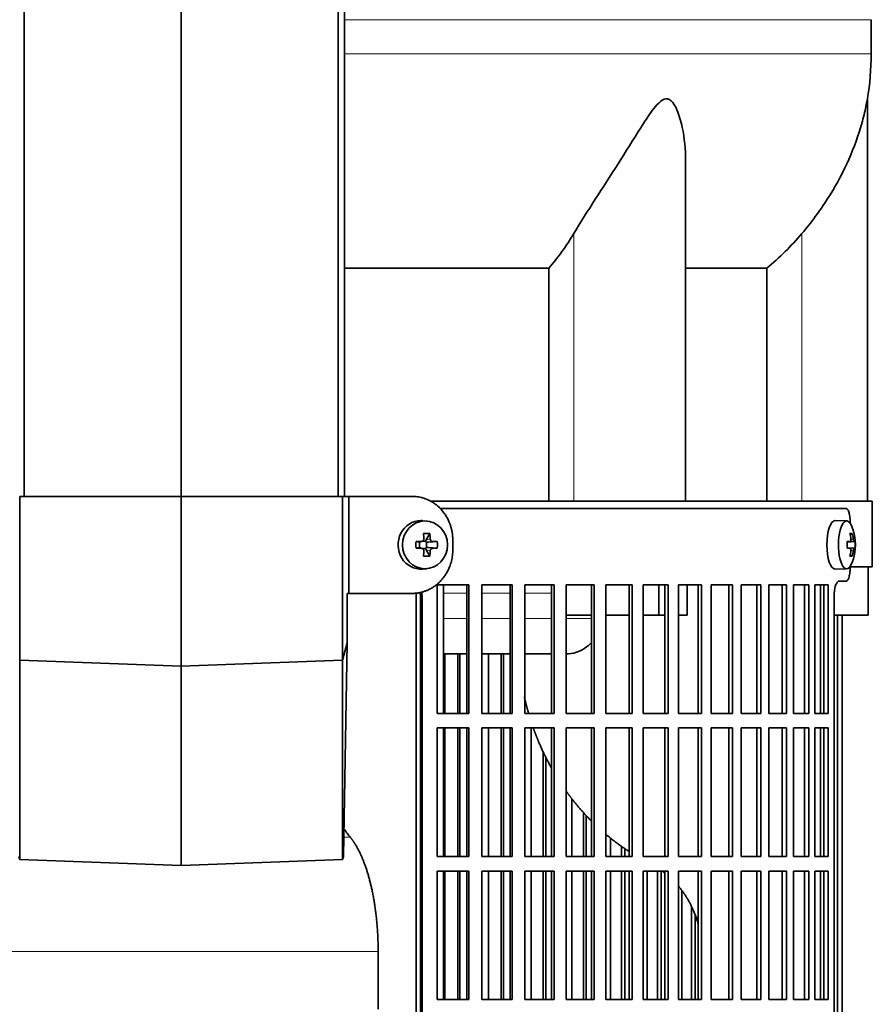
# Model space of a CAD drawing. Header units: millimetres. Extents: x 418 to 1293, y -1211 to 1672.
# Tile 15 of 26: x 535 to 711, y 290 to 493. Entities that reach past the tile are written whole.
import ezdxf

# ---------------------------------------------------------------- set-up
doc = ezdxf.new("R2010")
doc.units = ezdxf.units.MM
for name, color, linetype in [('LOW_454-2', 7, 'Continuous'), ('M5X8_UNI7687', 7, 'Continuous'), ('VSI344-454_FILTR', 7, 'Continuous'), ('VSI344-454_SUPPO', 7, 'Continuous'), ('VSI344-454_TERMI', 7, 'Continuous'), ('VSI454_DIFFUSORE', 7, 'Continuous')]:
    doc.layers.add(name, color=color, linetype=linetype)

# ---------------------------------------------------------------- blocks, each defined once
blk = doc.blocks.new('SE')
at = {"layer": 'LOW_454-2', "color": 7, "linetype": 'Continuous', "lineweight": 35}
for p, q in [((535.92, 394.27), (535.92, 886.27)), ((568.27, 394.27), (568.27, 886.27)), ((600.62, 394.27), (600.62, 886.27)), ((601.97, 886.27), (601.97, 394.27))]:
    blk.add_line(p, q, dxfattribs=at)
at = {"layer": 'M5X8_UNI7687', "color": 7, "linetype": 'Continuous', "lineweight": 35}
for p, q in [((618.9, 389.18), (618.05, 389.25)), ((705.48, 389.2), (703.13, 389.27)), ((619.54, 386.6), (618.77, 385.3)), ((706.64, 386.6), (706.23, 386.29)), ((616.69, 384.96), (617.3, 384.8)), ((616.69, 383.57), (617.3, 383.73)), ((617.38, 384.8), (617.97, 385)), ((617.97, 383.53), (617.38, 383.73)), ((617.43, 383.71), (617.43, 384.82)), ((618.02, 385.02), (618.67, 385.02)), ((618.84, 384.83), (618.84, 383.7)), ((621.08, 384.96), (619.24, 384.8)), ((621.08, 383.57), (619.24, 383.73)), ((705.6, 384.92), (706.19, 384.98)), ((707.2, 384.96), (705.61, 384.84)), ((618.67, 383.52), (618.05, 383.52)), ((619.54, 381.93), (618.77, 383.23)), ((706.19, 383.56), (705.6, 383.61)), ((707.2, 383.57), (705.61, 383.69)), ((706.64, 381.93), (706.23, 382.24)), ((618.05, 379.28), (618.9, 379.35)), ((703.13, 379.27), (705.48, 379.34))]:
    blk.add_line(p, q, dxfattribs=at)
at = {"layer": 'M5X8_UNI7687', "color": 4, "linetype": 'Continuous', "lineweight": 9}
for p, q in [((617.3, 384.8), (617.82, 384.98)), ((617.82, 383.56), (617.3, 383.73)), ((618.77, 385.3), (619.62, 385.47)), ((620.09, 384.98), (619.24, 384.8)), ((619.24, 383.73), (620.09, 383.56)), ((705.6, 384.92), (706.18, 384.98)), ((707, 384.98), (705.61, 384.85)), ((706.35, 385.43), (706.83, 385.47)), ((619.62, 383.06), (618.77, 383.23)), ((706.18, 383.56), (705.6, 383.61)), ((705.61, 383.68), (707, 383.56)), ((706.83, 383.06), (706.34, 383.1))]:
    blk.add_line(p, q, dxfattribs=at)
at = {"layer": 'M5X8_UNI7687', "color": 7, "linetype": 'Continuous', "lineweight": 35}
for centre, radius, start, end in [((697.29, 384.27), 10, 337.7946, 22.2054), ((650.64, 384.27), 33.96, 178.8317, 181.1683), ((609.91, 384.27), 11.19, 356.4519, 3.5481), ((697.6, 384.27), 9.62, 355.8727, 4.1273)]:
    blk.add_arc(centre, radius, start, end, dxfattribs=at)
for centre, major_axis, ratio, start_param, end_param in [((617.69, 384.27), (0, 5), 0.939693, 0, 3.218028), ((617.69, 384.27), (0, 5), 0.939693, 6.20675, 6.283185), ((703.11, 384.27), (0, -5), 0.34202, 3.141593, 6.283185), ((705.46, 384.27), (0, -4.93), 0.34202, 2.444185, 6.283185), ((616.32, 381.2), (8.99, 2.22), 0.549436, 1.074217, 1.223909), ((615.72, 384.27), (0, 10), 0.258819, -1.449667, -1.335108), ((615.43, 384.27), (0, 10), 0.422618, -1.449667, -1.335108), ((699.36, 381.2), (7.67, 5.19), 0.199978, 0.212267, 0.361959), ((697.35, 384.27), (0, 10), 0.906308, 4.833518, 4.948078), ((697.25, 384.27), (0, 10), 0.965926, 4.833518, 4.948078), ((615.57, 384.11), (9.99, 0.3), 0.0819, 1.341632, 1.456192), ((617.3, 385.3), (-0.052, 0.506), 0.51441, 2.951492, 3.25726), ((617.3, 383.23), (-0.052, -0.506), 0.51441, 3.025925, 3.331693), ((619.24, 385.3), (-0.521, -0.505), 0.511875, 5.205293, 5.723494), ((619.08, 385.27), (-0.03, -0.501), 0.939258, 5.295226, 5.822024), ((619.08, 383.26), (-0.03, 0.501), 0.939258, 0.461161, 0.987959), ((619.24, 385.3), (-0.805, -0.118), 0.613124, 0.95556, 1.473761), ((619.24, 383.23), (-0.805, 0.118), 0.613124, 4.809424, 5.327625), ((615.57, 384.11), (9.99, 0.3), 0.0819, 0.984815, 1.099374), ((697.3, 384.11), (9.97, 0.82), 0.029809, 0.468971, 0.583531), ((700.41, 384.27), (0, -9.26), 0.562348, 1.49595, 1.645642), ((697.3, 384.11), (9.97, 0.82), 0.029809, 0.112154, 0.226713), ((615.57, 384.42), (9.99, -0.3), 0.0819, -1.456192, -1.341632), ((615.72, 384.27), (0, -10), 0.258819, 1.335108, 1.449667), ((616.32, 387.33), (8.99, -2.22), 0.549436, -1.223909, -1.074217), ((619.24, 383.23), (-0.521, 0.505), 0.511875, 0.559691, 1.077892), ((615.43, 384.27), (0, -10), 0.422618, 1.335108, 1.449667), ((615.57, 384.42), (9.99, -0.3), 0.0819, -1.099374, -0.984815), ((697.3, 384.42), (9.97, -0.82), 0.029809, -0.583531, -0.468971), ((697.35, 384.27), (0, -10), 0.906308, 1.335108, 1.449667), ((699.36, 387.33), (7.67, -5.19), 0.199978, -0.361959, -0.212267), ((697.25, 384.27), (0, -10), 0.965926, 1.335108, 1.449667), ((697.3, 384.42), (9.97, -0.82), 0.029809, -0.226713, -0.112154), ((705.46, 384.27), (0, -4.93), 0.34202, 0, 0.697408), ((703.11, 384.27), (0, -5), 0.34202, 0, 0.010116)]:
    blk.add_ellipse(centre, major_axis=major_axis, ratio=ratio, start_param=start_param, end_param=end_param, dxfattribs=at)
blk.add_ellipse((618.54, 384.27), major_axis=(0, -4.93), ratio=0.939693, dxfattribs=at)
for points in [[(617.82, 384.98), (617.84, 384.98), (617.87, 384.98), (617.92, 384.99), (617.96, 385), (618, 385.01), (618.05, 385.03), (618.09, 385.06), (618.12, 385.09), (618.16, 385.12), (618.19, 385.16), (618.22, 385.2), (618.24, 385.24), (618.26, 385.29), (618.27, 385.33), (618.28, 385.37), (618.29, 385.42), (618.29, 385.46), (618.29, 385.47)], [(619.62, 385.47), (619.62, 385.46), (619.63, 385.42), (619.64, 385.37), (619.65, 385.33), (619.67, 385.29), (619.69, 385.24), (619.71, 385.2), (619.74, 385.16), (619.77, 385.12), (619.8, 385.09), (619.84, 385.06), (619.88, 385.03), (619.92, 385.01), (619.96, 385), (620, 384.99), (620.04, 384.98), (620.08, 384.98), (620.09, 384.98)], [(706.18, 384.98), (706.19, 384.98), (706.2, 384.98), (706.22, 384.99), (706.24, 385), (706.26, 385.01), (706.28, 385.03), (706.29, 385.06), (706.31, 385.09), (706.32, 385.12), (706.33, 385.16), (706.34, 385.2), (706.35, 385.24), (706.35, 385.29), (706.36, 385.33), (706.36, 385.37), (706.35, 385.42), (706.35, 385.46), (706.35, 385.47)], [(706.83, 385.47), (706.84, 385.46), (706.84, 385.42), (706.85, 385.37), (706.86, 385.33), (706.87, 385.29), (706.87, 385.24), (706.89, 385.2), (706.9, 385.16), (706.91, 385.12), (706.92, 385.09), (706.93, 385.06), (706.95, 385.03), (706.96, 385.01), (706.97, 385), (706.98, 384.99), (706.99, 384.98), (707, 384.98), (707, 384.98)], [(618.29, 383.06), (618.29, 383.08), (618.29, 383.11), (618.28, 383.16), (618.27, 383.2), (618.26, 383.25), (618.24, 383.29), (618.22, 383.33), (618.19, 383.37), (618.16, 383.41), (618.12, 383.44), (618.09, 383.47), (618.05, 383.5), (618, 383.52), (617.96, 383.53), (617.92, 383.55), (617.87, 383.55), (617.84, 383.56), (617.82, 383.56)], [(620.09, 383.56), (620.08, 383.56), (620.04, 383.55), (620, 383.55), (619.96, 383.53), (619.92, 383.52), (619.88, 383.5), (619.84, 383.47), (619.8, 383.44), (619.77, 383.41), (619.74, 383.37), (619.71, 383.33), (619.69, 383.29), (619.67, 383.25), (619.65, 383.2), (619.64, 383.16), (619.63, 383.11), (619.62, 383.08), (619.62, 383.06)], [(706.35, 383.06), (706.35, 383.08), (706.35, 383.11), (706.36, 383.16), (706.36, 383.2), (706.35, 383.25), (706.35, 383.29), (706.34, 383.33), (706.33, 383.37), (706.32, 383.41), (706.31, 383.44), (706.29, 383.47), (706.28, 383.5), (706.26, 383.52), (706.24, 383.53), (706.22, 383.55), (706.2, 383.55), (706.19, 383.56), (706.18, 383.56)], [(707, 383.56), (707, 383.56), (706.99, 383.55), (706.98, 383.55), (706.97, 383.53), (706.96, 383.52), (706.95, 383.5), (706.93, 383.47), (706.92, 383.44), (706.91, 383.41), (706.9, 383.37), (706.89, 383.33), (706.87, 383.29), (706.87, 383.25), (706.86, 383.2), (706.85, 383.16), (706.84, 383.11), (706.84, 383.08), (706.83, 383.06)]]:
    blk.add_open_spline(points, degree=3, dxfattribs=at)
at = {"layer": 'VSI344-454_FILTR', "color": 7, "linetype": 'Continuous', "lineweight": 35}
for p, q in [((621.69, 391.77), (705.35, 391.77)), ((706.21, 388.77), (706.21, 388.69)), ((706.21, 379.84), (706.21, 379.77)), ((621.08, 349.52), (621.08, 376.02)), ((621.08, 376.02), (627.56, 376.02)), ((627.17, 349.52), (627.17, 376.02)), ((627.56, 349.52), (627.56, 376.02)), ((630.26, 349.52), (630.26, 376.02)), ((630.26, 376.02), (636.53, 376.02)), ((636.07, 349.52), (636.07, 376.02)), ((636.53, 349.52), (636.53, 376.02)), ((639.14, 349.52), (639.14, 376.02)), ((639.14, 376.02), (645.17, 376.02)), ((644.65, 349.52), (644.65, 376.02)), ((645.17, 349.52), (645.17, 376.02)), ((647.67, 349.52), (647.67, 376.02)), ((647.67, 376.02), (653.43, 376.02)), ((652.86, 349.52), (652.86, 376.02)), ((653.43, 349.52), (653.43, 376.02)), ((655.82, 349.52), (655.82, 376.02)), ((655.82, 376.02), (661.28, 376.02)), ((660.65, 349.52), (660.65, 376.02)), ((661.28, 349.52), (661.28, 376.02)), ((663.53, 349.52), (663.53, 376.02)), ((663.53, 376.02), (668.68, 376.02)), ((667.99, 349.52), (667.99, 376.02)), ((668.68, 349.52), (668.68, 376.02)), ((670.79, 376.02), (675.58, 376.02)), ((670.79, 349.52), (670.79, 376.02)), ((674.85, 349.52), (674.85, 376.02)), ((675.58, 349.52), (675.58, 376.02)), ((677.54, 376.02), (681.97, 376.02)), ((677.54, 349.52), (677.54, 376.02)), ((681.19, 349.52), (681.19, 376.02)), ((681.97, 349.52), (681.97, 376.02)), ((683.76, 376.02), (687.8, 376.02)), ((683.76, 349.52), (683.76, 376.02)), ((686.98, 349.52), (686.98, 376.02)), ((687.8, 349.52), (687.8, 376.02)), ((689.42, 376.02), (693.05, 376.02)), ((689.42, 349.52), (689.42, 376.02)), ((692.19, 349.52), (692.19, 376.02)), ((693.05, 349.52), (693.05, 376.02)), ((694.49, 376.02), (697.69, 376.02)), ((694.49, 349.52), (694.49, 376.02)), ((696.79, 349.52), (696.79, 376.02)), ((697.69, 349.52), (697.69, 376.02)), ((698.95, 376.02), (701.69, 376.02)), ((698.95, 349.52), (698.95, 376.02)), ((700.77, 349.52), (700.77, 376.02)), ((701.69, 349.52), (701.69, 376.02)), ((705.35, 376.77), (703.91, 376.77)), ((617.59, 100.77), (617.59, 373.77)), ((617.94, 100.77), (617.94, 373.77)), ((702.9, 100.77), (702.9, 373.77)), ((703.6, 100.77), (703.6, 369.77)), ((704.55, 100.77), (704.55, 369.77)), ((622.6, 349.52), (622.6, 361.77)), ((625.28, 349.52), (625.28, 361.77)), ((625.71, 349.52), (625.71, 361.77)), ((631.66, 349.52), (631.66, 361.77)), ((634.26, 349.52), (634.26, 361.77)), ((634.74, 349.52), (634.74, 361.77)), ((621.08, 349.52), (627.56, 349.52)), ((630.26, 349.52), (636.53, 349.52)), ((639.14, 349.52), (645.17, 349.52)), ((647.67, 349.52), (653.43, 349.52)), ((655.82, 349.52), (661.28, 349.52)), ((663.53, 349.52), (668.68, 349.52)), ((670.79, 349.52), (675.58, 349.52)), ((677.54, 349.52), (681.97, 349.52)), ((683.76, 349.52), (687.8, 349.52)), ((689.42, 349.52), (693.05, 349.52)), ((694.49, 349.52), (697.69, 349.52)), ((698.95, 349.52), (701.69, 349.52)), ((621.08, 320.02), (621.08, 346.52)), ((621.08, 346.52), (627.56, 346.52)), ((622.6, 320.02), (622.6, 346.52)), ((625.28, 320.02), (625.28, 346.52)), ((625.71, 320.02), (625.71, 346.52)), ((627.17, 320.02), (627.17, 346.52)), ((627.56, 320.02), (627.56, 346.52)), ((630.26, 320.02), (630.26, 346.52)), ((630.26, 346.52), (636.53, 346.52)), ((631.66, 320.02), (631.66, 346.52)), ((634.26, 320.02), (634.26, 346.52)), ((634.74, 320.02), (634.74, 346.52)), ((636.07, 320.02), (636.07, 346.52)), ((636.53, 320.02), (636.53, 346.52)), ((639.14, 320.02), (639.14, 346.52)), ((639.14, 346.52), (645.17, 346.52)), ((640.41, 320.02), (640.41, 346.52)), ((644.65, 320.02), (644.65, 346.52)), ((645.17, 320.02), (645.17, 346.52)), ((647.67, 320.02), (647.67, 346.52)), ((647.67, 346.52), (653.43, 346.52)), ((652.86, 320.02), (652.86, 346.52)), ((653.43, 320.02), (653.43, 346.52)), ((655.82, 320.02), (655.82, 346.52)), ((655.82, 346.52), (661.28, 346.52)), ((660.65, 320.02), (660.65, 346.52)), ((661.28, 320.02), (661.28, 346.52)), ((663.53, 320.02), (663.53, 346.52)), ((663.53, 346.52), (668.68, 346.52)), ((667.99, 320.02), (667.99, 346.52)), ((668.68, 320.02), (668.68, 346.52)), ((670.79, 346.52), (675.58, 346.52)), ((670.79, 320.02), (670.79, 346.52)), ((674.85, 320.02), (674.85, 346.52)), ((675.58, 320.02), (675.58, 346.52)), ((677.54, 346.52), (681.97, 346.52)), ((677.54, 320.02), (677.54, 346.52)), ((681.19, 320.02), (681.19, 346.52)), ((681.97, 320.02), (681.97, 346.52)), ((683.76, 346.52), (687.8, 346.52)), ((683.76, 320.02), (683.76, 346.52)), ((686.98, 320.02), (686.98, 346.52)), ((687.8, 320.02), (687.8, 346.52)), ((689.42, 346.52), (693.05, 346.52)), ((689.42, 320.02), (689.42, 346.52)), ((692.19, 320.02), (692.19, 346.52)), ((693.05, 320.02), (693.05, 346.52)), ((694.49, 346.52), (697.69, 346.52)), ((694.49, 320.02), (694.49, 346.52)), ((696.79, 320.02), (696.79, 346.52)), ((697.69, 320.02), (697.69, 346.52)), ((698.95, 346.52), (701.69, 346.52)), ((698.95, 320.02), (698.95, 346.52)), ((700.77, 320.02), (700.77, 346.52)), ((701.69, 320.02), (701.69, 346.52)), ((642.91, 320.02), (642.91, 341.59)), ((643.45, 320.02), (643.45, 340.46)), ((648.81, 320.02), (648.81, 331.97)), ((651.19, 320.02), (651.19, 329.13)), ((651.79, 320.02), (651.79, 328.5)), ((656.81, 320.02), (656.81, 323.81)), ((659.07, 320.02), (659.07, 322.09)), ((659.73, 320.02), (659.73, 321.65)), ((621.08, 320.02), (627.56, 320.02)), ((630.26, 320.02), (636.53, 320.02)), ((639.14, 320.02), (645.17, 320.02)), ((647.67, 320.02), (653.43, 320.02)), ((655.82, 320.02), (661.28, 320.02)), ((663.53, 320.02), (668.68, 320.02)), ((670.79, 320.02), (675.58, 320.02)), ((677.54, 320.02), (681.97, 320.02)), ((683.76, 320.02), (687.8, 320.02)), ((689.42, 320.02), (693.05, 320.02)), ((694.49, 320.02), (697.69, 320.02)), ((698.95, 320.02), (701.69, 320.02)), ((621.08, 290.52), (621.08, 317.02)), ((621.08, 317.02), (627.56, 317.02)), ((622.6, 290.52), (622.6, 317.02)), ((625.28, 290.52), (625.28, 317.02)), ((625.71, 290.52), (625.71, 317.02)), ((627.17, 290.52), (627.17, 317.02)), ((627.56, 290.52), (627.56, 317.02)), ((630.26, 290.52), (630.26, 317.02)), ((630.26, 317.02), (636.53, 317.02)), ((631.66, 290.52), (631.66, 317.02)), ((634.26, 290.52), (634.26, 317.02)), ((634.74, 290.52), (634.74, 317.02)), ((636.07, 290.52), (636.07, 317.02)), ((636.53, 290.52), (636.53, 317.02)), ((639.14, 290.52), (639.14, 317.02)), ((639.14, 317.02), (645.17, 317.02)), ((640.41, 290.52), (640.41, 317.02)), ((642.91, 290.52), (642.91, 317.02)), ((643.45, 290.52), (643.45, 317.02)), ((644.65, 290.52), (644.65, 317.02)), ((645.17, 290.52), (645.17, 317.02)), ((647.67, 290.52), (647.67, 317.02)), ((647.67, 317.02), (653.43, 317.02)), ((648.81, 290.52), (648.81, 317.02)), ((651.19, 290.52), (651.19, 317.02)), ((651.79, 290.52), (651.79, 317.02)), ((652.86, 290.52), (652.86, 317.02)), ((653.43, 290.52), (653.43, 317.02)), ((655.82, 290.52), (655.82, 317.02)), ((655.82, 317.02), (661.28, 317.02)), ((656.81, 290.52), (656.81, 317.02)), ((659.07, 290.52), (659.07, 317.02)), ((659.73, 290.52), (659.73, 317.02)), ((660.65, 290.52), (660.65, 317.02)), ((661.28, 290.52), (661.28, 317.02)), ((663.53, 290.52), (663.53, 317.02)), ((663.53, 317.02), (668.68, 317.02)), ((664.38, 290.52), (664.38, 317.02)), ((666.51, 290.52), (666.51, 317.02)), ((667.22, 290.52), (667.22, 317.02)), ((667.99, 290.52), (667.99, 317.02)), ((668.68, 290.52), (668.68, 317.02)), ((670.79, 317.02), (675.58, 317.02)), ((670.79, 290.52), (670.79, 317.02)), ((674.85, 290.52), (674.85, 317.02)), ((675.58, 290.52), (675.58, 317.02)), ((677.54, 317.02), (681.97, 317.02)), ((677.54, 290.52), (677.54, 317.02)), ((681.19, 290.52), (681.19, 317.02)), ((681.97, 290.52), (681.97, 317.02)), ((683.76, 317.02), (687.8, 317.02)), ((683.76, 290.52), (683.76, 317.02)), ((686.98, 290.52), (686.98, 317.02)), ((687.8, 290.52), (687.8, 317.02)), ((689.42, 317.02), (693.05, 317.02)), ((689.42, 290.52), (689.42, 317.02)), ((692.19, 290.52), (692.19, 317.02)), ((693.05, 290.52), (693.05, 317.02)), ((694.49, 317.02), (697.69, 317.02)), ((694.49, 290.52), (694.49, 317.02)), ((696.79, 290.52), (696.79, 317.02)), ((697.69, 290.52), (697.69, 317.02)), ((698.95, 317.02), (701.69, 317.02)), ((698.95, 290.52), (698.95, 317.02)), ((700.77, 290.52), (700.77, 317.02)), ((701.69, 290.52), (701.69, 317.02)), ((671.49, 290.52), (671.49, 312.98)), ((673.47, 290.52), (673.47, 309.69)), ((674.23, 290.52), (674.23, 307.94)), ((621.08, 290.52), (627.56, 290.52)), ((630.26, 290.52), (636.53, 290.52)), ((639.14, 290.52), (645.17, 290.52)), ((647.67, 290.52), (653.43, 290.52)), ((655.82, 290.52), (661.28, 290.52)), ((663.53, 290.52), (668.68, 290.52)), ((670.79, 290.52), (675.58, 290.52)), ((677.54, 290.52), (681.97, 290.52)), ((683.76, 290.52), (687.8, 290.52)), ((689.42, 290.52), (693.05, 290.52)), ((694.49, 290.52), (697.69, 290.52)), ((698.95, 290.52), (701.69, 290.52))]:
    blk.add_line(p, q, dxfattribs=at)
at = {"layer": 'VSI344-454_FILTR', "color": 4, "linetype": 'Continuous', "lineweight": 9}
blk.add_line((617.59, 373.77), (617.94, 373.77), dxfattribs=at)
at = {"layer": 'VSI344-454_FILTR', "color": 7, "linetype": 'Continuous', "lineweight": 35}
for points, knots in [([(706.21, 388.77), (706.21, 388.82), (706.21, 388.94), (706.2, 389.1), (706.2, 389.27), (706.19, 389.43), (706.18, 389.6), (706.16, 389.76), (706.13, 390.05), (706.07, 390.44), (705.97, 390.9), (705.84, 391.28), (705.71, 391.51), (705.61, 391.64), (705.52, 391.71), (705.44, 391.76), (705.38, 391.76), (705.35, 391.77)], [0, 0, 0, 0, 0.036092, 0.07186, 0.10742, 0.142884, 0.178369, 0.213992, 0.249865, 0.376032, 0.500265, 0.624304, 0.750267, 0.812832, 0.874898, 0.937082, 1, 1, 1, 1]), ([(705.35, 376.77), (705.37, 376.77), (705.4, 376.77), (705.45, 376.78), (705.5, 376.81), (705.55, 376.84), (705.59, 376.88), (705.64, 376.93), (705.72, 377.04), (705.84, 377.25), (705.97, 377.63), (706.07, 378.09), (706.14, 378.52), (706.17, 378.89), (706.19, 379.18), (706.21, 379.47), (706.21, 379.67), (706.21, 379.77)], [0, 0, 0, 0, 0.036074, 0.071827, 0.107372, 0.142823, 0.178296, 0.213907, 0.249769, 0.375679, 0.49974, 0.623937, 0.750153, 0.812742, 0.874833, 0.937047, 1, 1, 1, 1]), ([(702.9, 373.77), (702.9, 373.82), (702.9, 373.94), (702.9, 374.1), (702.91, 374.27), (702.92, 374.43), (702.94, 374.6), (702.96, 374.76), (702.99, 375.04), (703.07, 375.44), (703.19, 375.9), (703.35, 376.28), (703.5, 376.51), (703.62, 376.64), (703.71, 376.71), (703.81, 376.76), (703.87, 376.76), (703.91, 376.77)], [0, 0, 0, 0, 0.036048, 0.071793, 0.107348, 0.142827, 0.178345, 0.214016, 0.249955, 0.375229, 0.499698, 0.624316, 0.749898, 0.812622, 0.874803, 0.937058, 1, 1, 1, 1]), ([(617.59, 373.77), (617.59, 373.82), (617.59, 373.94), (617.57, 374.1), (617.55, 374.27), (617.53, 374.38), (617.52, 374.44), (617.52, 374.44)], [0, 0, 0, 0, 0.0360479, 0.0717931, 0.107348, 0.1428269, 0.1454204, 0.1454204, 0.1454204, 0.1454204]), ([(617.84, 374.54), (617.86, 374.48), (617.89, 374.32), (617.93, 374.06), (617.93, 373.86), (617.94, 373.77)], [0.8337513, 0.8337513, 0.8337513, 0.8337513, 0.8748924, 0.9371046, 1, 1, 1, 1])]:
    blk.add_open_spline(points, degree=3, knots=knots, dxfattribs=at)
at = {"layer": 'VSI344-454_SUPPO', "color": 7, "linetype": 'Continuous', "lineweight": 35}
for p, q in [((619.68, 393.27), (710.77, 393.27)), ((710.77, 379.77), (710.77, 393.27)), ((706.21, 379.77), (710.77, 379.77)), ((709.91, 369.77), (709.91, 379.77)), ((622.34, 349.52), (622.34, 376.02)), ((666.73, 369.77), (666.73, 376.02)), ((672.58, 369.77), (672.58, 376.02)), ((700.11, 349.52), (700.11, 376.02)), ((616.74, 96.27), (616.74, 374.36)), ((647.67, 369.77), (652.86, 369.77)), ((655.82, 369.77), (660.65, 369.77)), ((663.53, 369.77), (666.73, 369.77)), ((666.73, 369.77), (667.99, 369.77)), ((670.79, 369.77), (672.58, 369.77)), ((702.9, 369.77), (709.91, 369.77)), ((622.34, 361.77), (627.17, 361.77)), ((630.26, 361.77), (636.07, 361.77)), ((639.14, 361.77), (644.65, 361.77)), ((622.34, 320.02), (622.34, 346.52)), ((700.11, 320.02), (700.11, 346.52)), ((622.34, 290.52), (622.34, 317.02)), ((700.11, 290.52), (700.11, 317.02)), ((608.88, 288.56), (608.88, 300.42))]:
    blk.add_line(p, q, dxfattribs=at)
at = {"layer": 'VSI344-454_SUPPO', "color": 4, "linetype": 'Continuous', "lineweight": 9}
for p, q in [((627.17, 374.29), (622.34, 374.29)), ((636.07, 374.29), (630.26, 374.29)), ((644.65, 374.29), (639.14, 374.29)), ((622.34, 369.07), (627.17, 369.07)), ((630.26, 369.07), (636.07, 369.07)), ((639.14, 369.07), (644.65, 369.07)), ((647.67, 369.07), (652.86, 369.07)), ((601.79, 323.98), (603.13, 323.98)), ((527.65, 300.42), (608.88, 300.42))]:
    blk.add_line(p, q, dxfattribs=at)
at = {"layer": 'VSI344-454_SUPPO', "color": 7, "linetype": 'Continuous', "lineweight": 35}
for points, degree, knots in [([(647.56, 361.77), (648.31, 361.76), (649.7, 361.98), (651.51, 362.86), (652.49, 363.7), (652.92, 364.18), (652.92, 364.18)], 3, [0.4296815, 0.4296815, 0.4296815, 0.4296815, 0.5449277, 0.642686, 0.7370741, 0.7373664, 0.7373664, 0.7373664, 0.7373664]), ([(639.04, 352.93), (639.3, 351.71), (639.63, 350.5), (639.77, 350), (639.91, 349.5)], 2, [0.20675507, 0.20675507, 0.20675507, 0.25, 0.25, 0.26810481, 0.26810481, 0.26810481]), ([(640.88, 346.47), (641.38, 345.08), (641.95, 343.72), (643.12, 340.91), (644.6, 338.28)], 2, [0.3234843, 0.3234843, 0.3234843, 0.375, 0.375, 0.4813972, 0.4813972, 0.4813972]), ([(647.58, 333.58), (648.32, 332.55), (649.1, 331.56), (650.85, 329.36), (652.81, 327.39)], 2, [0.5799497, 0.5799497, 0.5799497, 0.625, 0.625, 0.7249322, 0.7249322, 0.7249322]), ([(603.13, 323.98), (602.91, 324.25), (602.47, 324.81), (602.04, 325.43), (601.82, 325.75)], 3, [0, 0, 0, 0, 0.03696213, 0.07547763, 0.07547763, 0.07547763, 0.07547763]), ([(603.13, 323.98), (604.41, 322.42), (605.49, 319.97), (606.56, 317.52), (607.32, 314.38), (608.09, 311.25), (608.49, 307.68), (608.88, 304.11), (608.88, 300.42)], 2, [0, 0, 0, 0.25, 0.25, 0.5, 0.5, 0.75, 0.75, 1, 1, 1]), ([(670.81, 313.88), (671.89, 312.61), (672.74, 311.16), (674.11, 308.83), (674.86, 306.11)], 2, [0.3484225, 0.3484225, 0.3484225, 0.5, 0.5, 0.7446046, 0.7446046, 0.7446046])]:
    blk.add_open_spline(points, degree=degree, knots=knots, dxfattribs=at)
for points in [[(655.75, 324.67), (658.07, 322.69), (660.6, 321.05)], [(667.44, 317.03), (667.73, 316.82), (668.02, 316.59)]]:
    blk.add_open_spline(points, degree=2, dxfattribs=at)
at = {"layer": 'VSI344-454_TERMI', "color": 7, "linetype": 'Continuous', "lineweight": 35}
for p, q in [((534.98, 394.27), (568.27, 394.27)), ((534.98, 360.52), (534.98, 394.27)), ((568.27, 394.27), (601.56, 394.27)), ((568.27, 359.27), (568.27, 394.27)), ((601.56, 394.27), (602.85, 394.27)), ((601.56, 360.52), (601.56, 394.27)), ((615.86, 394.27), (602.85, 394.27)), ((602.85, 394.27), (602.85, 374.27)), ((624.27, 385.27), (624.27, 383.27)), ((602.49, 364.09), (602.49, 374.27)), ((602.85, 374.27), (602.49, 374.27)), ((615.86, 374.27), (602.85, 374.27)), ((601.56, 360.52), (602.49, 364.09)), ((601.72, 320.05), (602.49, 364.09)), ((534.98, 360.52), (568.27, 359.27)), ((534.98, 360.52), (534.98, 319.43)), ((568.27, 359.27), (601.56, 360.52)), ((601.56, 360.52), (601.56, 319.43)), ((568.27, 359.27), (568.27, 318.18)), ((534.98, 319.43), (534.81, 320.05)), ((568.27, 318.18), (534.98, 319.43)), ((601.56, 319.43), (568.27, 318.18)), ((601.72, 320.05), (601.56, 319.43))]:
    blk.add_line(p, q, dxfattribs=at)
for points, knots in [([(624.27, 385.27), (624.27, 385.36), (624.27, 385.56), (624.25, 385.86), (624.23, 386.15), (624.2, 386.44), (624.16, 386.73), (624.11, 387.02), (624.05, 387.31), (623.99, 387.59), (623.91, 387.88), (623.83, 388.16), (623.74, 388.44), (623.57, 388.89), (623.3, 389.52), (622.88, 390.27), (622.39, 390.98), (621.84, 391.64), (621.23, 392.24), (620.56, 392.76), (619.86, 393.22), (619.19, 393.55), (618.59, 393.8), (618.06, 393.97), (617.52, 394.1), (616.97, 394.2), (616.42, 394.26), (616.05, 394.26), (615.86, 394.27)], [0, 0, 0, 0, 0.020995, 0.041891, 0.062709, 0.083472, 0.104202, 0.124923, 0.145657, 0.166425, 0.187252, 0.208159, 0.229169, 0.250303, 0.312364, 0.374597, 0.437423, 0.499974, 0.562512, 0.625346, 0.687554, 0.749624, 0.791753, 0.833484, 0.874994, 0.916463, 0.958072, 1, 1, 1, 1]), ([(615.86, 374.27), (615.96, 374.27), (616.14, 374.27), (616.42, 374.28), (616.7, 374.31), (616.97, 374.34), (617.25, 374.38), (617.52, 374.44), (617.79, 374.5), (618.06, 374.57), (618.32, 374.65), (618.58, 374.74), (618.85, 374.84), (619.28, 375.02), (619.86, 375.31), (620.56, 375.77), (621.23, 376.29), (621.84, 376.89), (622.39, 377.55), (622.88, 378.26), (623.3, 379.02), (623.61, 379.73), (623.83, 380.37), (623.99, 380.94), (624.12, 381.51), (624.2, 382.09), (624.26, 382.67), (624.26, 383.07), (624.27, 383.27)], [0, 0, 0, 0, 0.021016, 0.041931, 0.062766, 0.083544, 0.104287, 0.125018, 0.14576, 0.166534, 0.187364, 0.208272, 0.22928, 0.250409, 0.312471, 0.374687, 0.437512, 0.500059, 0.562597, 0.625436, 0.687652, 0.74973, 0.791863, 0.833589, 0.875085, 0.916531, 0.95811, 1, 1, 1, 1])]:
    blk.add_open_spline(points, degree=3, knots=knots, dxfattribs=at)
at = {"layer": 'VSI454_DIFFUSORE', "color": 4, "linetype": 'Continuous', "lineweight": 9}
for p, q in [((710.52, 492.55), (601.97, 492.55)), ((601.97, 485.51), (710.52, 485.51)), ((649.23, 393.27), (649.23, 448.48)), ((696.27, 393.27), (696.27, 448.48))]:
    blk.add_line(p, q, dxfattribs=at)
at = {"layer": 'VSI454_DIFFUSORE', "color": 7, "linetype": 'Continuous', "lineweight": 35}
for p, q in [((710.52, 485.51), (710.52, 492.55)), ((709.77, 393.27), (709.77, 476.22)), ((672.28, 393.27), (672.28, 463.56)), ((601.97, 441.33), (644.1, 441.33)), ((644.1, 441.33), (644.1, 393.27)), ((672.28, 441.33), (689.02, 441.33)), ((689.02, 441.33), (689.02, 393.27))]:
    blk.add_line(p, q, dxfattribs=at)
blk.add_arc((653.1, 485.51), 57.42, 350.6813, 0, dxfattribs=at)
for points, knots in [([(672.28, 463.55), (672.28, 465.82), (672.06, 468.1), (671.31, 471.59), (670.97, 472.82), (670.25, 474.5), (669.97, 475.03), (669.43, 475.7), (669.23, 475.9), (668.78, 476.18), (668.52, 476.26), (667.73, 476.21), (667.19, 475.83), (666.25, 474.92), (665.82, 474.38), (664.56, 472.68), (663.79, 471.47), (661.46, 467.82), (659.9, 465.3), (656.77, 460.35), (655.2, 457.92), (652.12, 453.12), (650.59, 450.74), (649.23, 448.48)], [0.2605527, 0.2605527, 0.2605527, 0.2605527, 0.375, 0.375, 0.4375, 0.4375, 0.46875, 0.46875, 0.484375, 0.484375, 0.5, 0.5, 0.53125, 0.53125, 0.5625, 0.5625, 0.625, 0.625, 0.75, 0.75, 0.875, 0.875, 1, 1, 1, 1]), ([(709.77, 476.24), (709.77, 476.24), (709.77, 476.24), (709.76, 476.21), (709.69, 475.83), (709.51, 474.92), (709.4, 474.38), (709.01, 472.68), (708.69, 471.47), (707.59, 467.82), (706.64, 465.3), (704.35, 460.35), (703.02, 457.92), (699.94, 453.12), (698.19, 450.74), (696.27, 448.48)], [0.4987425, 0.4987425, 0.4987425, 0.4987425, 0.5, 0.5, 0.53125, 0.53125, 0.5625, 0.5625, 0.625, 0.625, 0.75, 0.75, 0.875, 0.875, 1, 1, 1, 1])]:
    blk.add_open_spline(points, degree=3, knots=knots, dxfattribs=at)
for points in [[(649.23, 448.48), (647.67, 445.88), (645.96, 443.5), (644.1, 441.33)], [(696.27, 448.48), (694.06, 445.88), (691.64, 443.5), (689.02, 441.33)]]:
    blk.add_open_spline(points, degree=3, dxfattribs=at)

msp = doc.modelspace()

# ---------------------------------------------------------------- block references
msp.add_blockref('SE', (0, 0))

doc.saveas('drawing.dxf')
